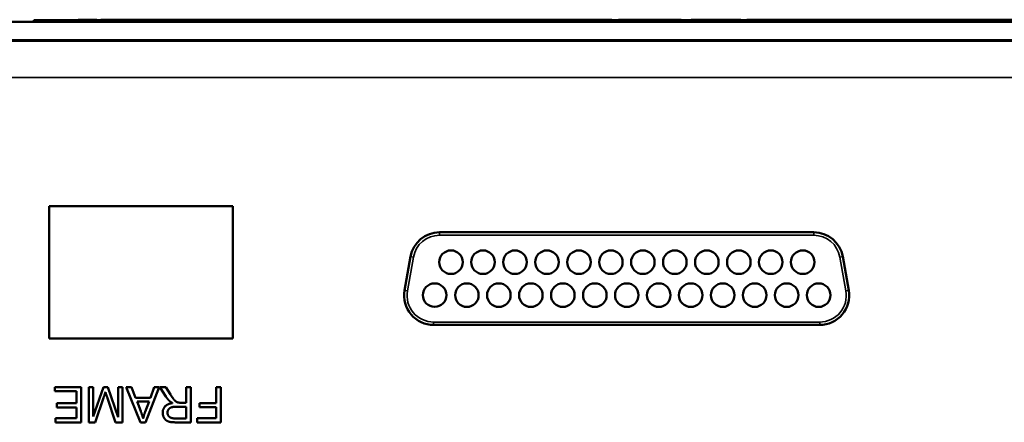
# Model space of a CAD drawing. Header units: inches. Extents: x 3.3 to 58.3, y 0.8 to 38.3.
# Tile 143 of 162: x 36 to 39.3, y 36.7 to 38.1. Entities that reach past the tile are written whole.
import ezdxf

# ---------------------------------------------------------------- set-up
doc = ezdxf.new("R2010")
doc.units = ezdxf.units.IN
doc.header["$MEASUREMENT"] = 0
doc.layers.add('Visible (ANSI)', color=7, linetype='Continuous', lineweight=50)
doc.layers.add('Visible Narrow (ANSI)', color=7, linetype='Continuous', lineweight=35)

msp = doc.modelspace()

# ---------------------------------------------------------------- linework, layer by layer
at = {"layer": 'Visible (ANSI)'}
for p, q in [((40.0133, 38.0784), (36.0133, 38.0784)), ((36.0133, 38.0734), (36.0133, 38.0784)), ((36.1639, 38.0804), (36.2025, 38.0804)), ((36.1639, 38.0784), (36.1639, 38.0804)), ((36.2025, 38.0804), (36.2272, 38.0804)), ((36.2025, 38.0784), (36.2025, 38.0804)), ((36.2272, 38.0784), (36.2272, 38.0804)), ((36.2401, 38.0784), (36.2401, 38.0804)), ((36.244, 38.0784), (36.244, 38.0804)), ((36.3446, 38.0804), (36.3491, 38.0804)), ((36.3446, 38.0784), (36.3446, 38.0804)), ((36.3491, 38.0784), (36.3491, 38.0804)), ((36.3579, 38.0804), (36.3626, 38.0804)), ((36.3626, 38.0804), (36.3645, 38.0804)), ((36.3626, 38.0784), (36.3626, 38.0804)), ((36.3645, 38.0804), (36.4638, 38.0804)), ((36.3645, 38.0784), (36.3645, 38.0804)), ((36.4638, 38.0784), (36.4638, 38.0804)), ((36.4904, 38.0804), (36.5275, 38.0804)), ((36.4904, 38.0784), (36.4904, 38.0804)), ((36.5275, 38.0784), (36.5275, 38.0804)), ((36.5275, 38.0804), (36.5365, 38.0804)), ((36.5365, 38.0804), (36.5411, 38.0804)), ((36.5365, 38.0784), (36.5365, 38.0804)), ((36.5411, 38.0804), (36.5508, 38.0804)), ((36.5411, 38.0784), (36.5411, 38.0804)), ((36.5508, 38.0784), (36.5508, 38.0804)), ((36.5972, 38.0804), (36.659, 38.0804)), ((36.659, 38.0784), (36.659, 38.0804)), ((36.6795, 38.0804), (36.6814, 38.0804)), ((36.6795, 38.0784), (36.6795, 38.0804)), ((36.6814, 38.0804), (36.7807, 38.0804)), ((36.6814, 38.0784), (36.6814, 38.0804)), ((36.7807, 38.0784), (36.7807, 38.0804)), ((36.7807, 38.0804), (36.7879, 38.0804)), ((36.7879, 38.0804), (36.7993, 38.0804)), ((36.7879, 38.0784), (36.7879, 38.0804)), ((36.7993, 38.0784), (36.7993, 38.0804)), ((36.8032, 38.0784), (36.8032, 38.0804)), ((36.9038, 38.0804), (36.9083, 38.0804)), ((36.9038, 38.0784), (36.9038, 38.0804)), ((36.9083, 38.0784), (36.9083, 38.0804)), ((36.9083, 38.0804), (36.9276, 38.0804)), ((36.9276, 38.0784), (36.9276, 38.0804)), ((36.9276, 38.0804), (36.9414, 38.0804)), ((36.9414, 38.0784), (36.9414, 38.0804)), ((36.9453, 38.0784), (36.9453, 38.0804)), ((36.9473, 38.0804), (36.9488, 38.0804)), ((36.9473, 38.0784), (36.9473, 38.0804)), ((36.9488, 38.0804), (36.95, 38.0804)), ((36.9488, 38.0784), (36.9488, 38.0804)), ((36.95, 38.0804), (36.9745, 38.0804)), ((36.95, 38.0784), (36.95, 38.0804)), ((36.9745, 38.0804), (37.0874, 38.0804)), ((36.9745, 38.0784), (36.9745, 38.0804)), ((37.0874, 38.0784), (37.0874, 38.0804)), ((37.0874, 38.0804), (37.0895, 38.0804)), ((37.0895, 38.0804), (37.0971, 38.0804)), ((37.0895, 38.0784), (37.0895, 38.0804)), ((37.0971, 38.0804), (37.0982, 38.0804)), ((37.0971, 38.0784), (37.0971, 38.0804)), ((37.0982, 38.0784), (37.0982, 38.0804)), ((37.2137, 38.0784), (37.2137, 38.0804)), ((37.2137, 38.0804), (37.2169, 38.0804)), ((37.2169, 38.0784), (37.2169, 38.0804)), ((37.2169, 38.0804), (37.2252, 38.0804)), ((37.2252, 38.0804), (37.2339, 38.0804)), ((37.2252, 38.0784), (37.2252, 38.0804)), ((37.2339, 38.0804), (37.2709, 38.0804)), ((37.2339, 38.0784), (37.2339, 38.0804)), ((37.2709, 38.0784), (37.2709, 38.0804)), ((37.3121, 38.0804), (37.3491, 38.0804)), ((37.3121, 38.0784), (37.3121, 38.0804)), ((37.3491, 38.0784), (37.3491, 38.0804)), ((37.3491, 38.0804), (37.3504, 38.0804)), ((37.3504, 38.0804), (37.3687, 38.0804)), ((37.3504, 38.0784), (37.3504, 38.0804)), ((37.3687, 38.0784), (37.3687, 38.0804)), ((37.424, 38.0804), (37.4791, 38.0804)), ((37.4791, 38.0784), (37.4791, 38.0804)), ((37.4997, 38.0784), (37.4997, 38.0804)), ((37.6241, 38.0784), (37.6241, 38.0804)), ((37.6315, 38.0804), (37.6412, 38.0804)), ((37.6315, 38.0784), (37.6315, 38.0804)), ((37.6412, 38.0784), (37.6412, 38.0804)), ((37.6876, 38.0804), (37.7494, 38.0804)), ((37.7494, 38.0784), (37.7494, 38.0804)), ((37.7694, 38.0784), (37.7694, 38.0804)), ((37.8096, 38.0804), (37.8712, 38.0804)), ((37.8712, 38.0784), (37.8712, 38.0804)), ((37.8803, 38.0784), (37.8803, 38.0804)), ((37.9071, 38.0804), (37.9482, 38.0804)), ((37.9482, 38.0784), (37.9482, 38.0804)), ((37.9754, 38.0784), (37.9754, 38.0804)), ((37.9977, 38.0804), (38.0142, 38.0804)), ((37.9977, 38.0784), (37.9977, 38.0804)), ((38.0142, 38.0804), (38.0304, 38.0804)), ((38.0142, 38.0784), (38.0142, 38.0804)), ((38.0304, 38.0784), (38.0304, 38.0804)), ((38.1078, 38.0804), (38.2108, 38.0804)), ((38.2108, 38.0784), (38.2108, 38.0804)), ((38.245, 38.0804), (38.2481, 38.0804)), ((38.245, 38.0784), (38.245, 38.0804)), ((38.2481, 38.0804), (38.4137, 38.0804)), ((38.2481, 38.0784), (38.2481, 38.0804)), ((38.4137, 38.0784), (38.4137, 38.0804)), ((38.4341, 38.0804), (38.4968, 38.0804)), ((38.4341, 38.0784), (38.4341, 38.0804)), ((38.4968, 38.0804), (38.5411, 38.0804)), ((38.4968, 38.0784), (38.4968, 38.0804)), ((38.5411, 38.0804), (38.5863, 38.0804)), ((38.5411, 38.0784), (38.5411, 38.0804)), ((38.5863, 38.0804), (38.651, 38.0804)), ((38.5863, 38.0784), (38.5863, 38.0804)), ((38.651, 38.0784), (38.651, 38.0804)), ((38.6645, 38.0784), (38.6645, 38.0804)), ((38.8718, 38.0804), (38.8808, 38.0804)), ((38.8718, 38.0784), (38.8718, 38.0804)), ((38.8808, 38.0784), (38.8808, 38.0804)), ((38.8808, 38.0804), (38.8857, 38.0804)), ((38.8857, 38.0804), (38.8951, 38.0804)), ((38.8857, 38.0784), (38.8857, 38.0804)), ((38.8951, 38.0784), (38.8951, 38.0804)), ((38.9016, 38.0784), (38.9016, 38.0804)), ((39.0693, 38.0804), (39.0768, 38.0804)), ((39.0693, 38.0784), (39.0693, 38.0804)), ((39.0768, 38.0804), (39.0897, 38.0804)), ((39.0768, 38.0784), (39.0768, 38.0804)), ((39.0897, 38.0804), (39.097, 38.0804)), ((39.0897, 38.0784), (39.0897, 38.0804)), ((39.097, 38.0784), (39.097, 38.0804)), ((39.1036, 38.0784), (39.1036, 38.0804)), ((39.2712, 38.0804), (39.2787, 38.0804)), ((39.2712, 38.0784), (39.2712, 38.0804)), ((39.2787, 38.0804), (39.2969, 38.0804)), ((39.2787, 38.0784), (39.2787, 38.0804)), ((39.2969, 38.0804), (39.3012, 38.0804)), ((39.2969, 38.0784), (39.2969, 38.0804)), ((39.3012, 38.0784), (39.3012, 38.0804)), ((42.5566, 38.0734), (21.4216, 38.0734)), ((21.4216, 38.0104), (42.5566, 38.0104)), ((21.4216, 38.0104), (42.5566, 38.0104)), ((21.4216, 38.0084), (42.5566, 38.0084)), ((36.0649, 36.9968), (36.0649, 37.4468)), ((36.0649, 37.4468), (36.6889, 37.4468)), ((36.0653, 37.4468), (36.0653, 36.9968)), ((36.6889, 37.4468), (36.6889, 36.9968)), ((37.3906, 37.3579), (38.6611, 37.3579)), ((36.0653, 37.3328), (36.0649, 37.3328)), ((37.2719, 37.1603), (37.2921, 37.2753)), ((38.7596, 37.2753), (38.7799, 37.1603)), ((36.0653, 37.0627), (36.0649, 37.0627)), ((38.6814, 37.043), (37.3704, 37.043)), ((36.6889, 36.9968), (36.0649, 36.9968)), ((36.0841, 36.8181), (36.0841, 36.8322)), ((36.0841, 36.8322), (36.1738, 36.8322)), ((36.1579, 36.8181), (36.0841, 36.8181)), ((36.1579, 36.7773), (36.1579, 36.8181)), ((36.1738, 36.8322), (36.1738, 36.7122)), ((36.1997, 36.7122), (36.1997, 36.8322)), ((36.1997, 36.8322), (36.2149, 36.8322)), ((36.2149, 36.8322), (36.2149, 36.7318)), ((36.2149, 36.7318), (36.25, 36.8322)), ((36.25, 36.8322), (36.2642, 36.8322)), ((36.2642, 36.8322), (36.299, 36.7301)), ((36.299, 36.7301), (36.299, 36.8322)), ((36.299, 36.8322), (36.3143, 36.8322)), ((36.3143, 36.8322), (36.3143, 36.7122)), ((36.3755, 36.7122), (36.3264, 36.8322)), ((36.3264, 36.8322), (36.3445, 36.8322)), ((36.3445, 36.8322), (36.3584, 36.7959)), ((36.4388, 36.8322), (36.3927, 36.7122)), ((36.4088, 36.7959), (36.4219, 36.8322)), ((36.4219, 36.8322), (36.4388, 36.8322)), ((36.4616, 36.7996), (36.4409, 36.8322)), ((36.4409, 36.8322), (36.4607, 36.8322)), ((36.4607, 36.8322), (36.4766, 36.8073)), ((36.5306, 36.7789), (36.5306, 36.8322)), ((36.5306, 36.8322), (36.5465, 36.8322)), ((36.5465, 36.8322), (36.5465, 36.7122)), ((36.6325, 36.7777), (36.6325, 36.8322)), ((36.6325, 36.8322), (36.6484, 36.8322)), ((36.6484, 36.8322), (36.6484, 36.7122)), ((36.0914, 36.7631), (36.0914, 36.7773)), ((36.0914, 36.7773), (36.1579, 36.7773)), ((36.2498, 36.7958), (36.221, 36.7122)), ((36.2904, 36.7122), (36.262, 36.7972)), ((36.3584, 36.7959), (36.4088, 36.7959)), ((36.376, 36.7497), (36.3634, 36.783)), ((36.3634, 36.783), (36.4042, 36.783)), ((36.4042, 36.783), (36.3909, 36.7478)), ((36.5122, 36.7789), (36.5306, 36.7789)), ((36.5761, 36.7636), (36.5761, 36.7777)), ((36.5761, 36.7777), (36.6325, 36.7777)), ((36.1579, 36.7631), (36.0914, 36.7631)), ((36.1579, 36.7264), (36.1579, 36.7631)), ((36.4965, 36.7652), (36.5306, 36.7652)), ((36.5306, 36.7652), (36.5306, 36.7255)), ((36.6325, 36.7636), (36.5761, 36.7636)), ((36.6325, 36.7264), (36.6325, 36.7636)), ((36.0869, 36.7122), (36.0869, 36.7264)), ((36.0869, 36.7264), (36.1579, 36.7264)), ((36.1738, 36.7122), (36.0869, 36.7122)), ((36.221, 36.7122), (36.1997, 36.7122)), ((36.3143, 36.7122), (36.2904, 36.7122)), ((36.3927, 36.7122), (36.3755, 36.7122)), ((36.5306, 36.7255), (36.4926, 36.7255)), ((36.5465, 36.7122), (36.4933, 36.7122)), ((36.5674, 36.7122), (36.5674, 36.7264)), ((36.5674, 36.7264), (36.6325, 36.7264)), ((36.6484, 36.7122), (36.5674, 36.7122))]:
    msp.add_line(p, q, dxfattribs=at)
for centre, radius, start, end in [((37.3906, 37.2579), 0.1, 90, 170), ((38.6611, 37.2579), 0.1, 10, 90), ((37.4294, 37.2564), 0.04, 0, 180), ((37.538, 37.2564), 0.04, 0, 180), ((37.6466, 37.2564), 0.04, 0, 180), ((37.7552, 37.2564), 0.04, 0, 180), ((37.8638, 37.2564), 0.04, 0, 180), ((37.9723, 37.2564), 0.04, 0, 180), ((38.0809, 37.2564), 0.04, 0, 180), ((38.1895, 37.2564), 0.04, 0, 180), ((38.2981, 37.2564), 0.04, 0, 180), ((38.4067, 37.2564), 0.04, 0, 180), ((38.5152, 37.2564), 0.04, 0, 180), ((38.6238, 37.2564), 0.04, 0, 180), ((37.4294, 37.2564), 0.04, 180, 0), ((37.538, 37.2564), 0.04, 180, 0), ((37.6466, 37.2564), 0.04, 180, 0), ((37.7552, 37.2564), 0.04, 180, 0), ((37.8638, 37.2564), 0.04, 180, 0), ((37.9723, 37.2564), 0.04, 180, 0), ((38.0809, 37.2564), 0.04, 180, 0), ((38.1895, 37.2564), 0.04, 180, 0), ((38.2981, 37.2564), 0.04, 180, 0), ((38.4067, 37.2564), 0.04, 180, 0), ((38.5152, 37.2564), 0.04, 180, 0), ((38.6238, 37.2564), 0.04, 180, 0), ((37.3739, 37.1445), 0.04, 0, 180), ((37.4834, 37.1444), 0.04, 0, 180), ((37.592, 37.1444), 0.04, 0, 180), ((37.7006, 37.1444), 0.04, 0, 180), ((37.8092, 37.1444), 0.04, 0, 180), ((37.9178, 37.1444), 0.04, 0, 180), ((38.0263, 37.1444), 0.04, 0, 180), ((38.1349, 37.1444), 0.04, 0, 180), ((38.2435, 37.1444), 0.04, 0, 180), ((38.3521, 37.1444), 0.04, 0, 180), ((38.4607, 37.1444), 0.04, 0, 180), ((38.5692, 37.1444), 0.04, 0, 180), ((38.6778, 37.1444), 0.04, 0, 180), ((37.3704, 37.143), 0.1, 170, 270), ((37.3739, 37.1445), 0.04, 180, 0), ((37.4834, 37.1444), 0.04, 180, 0), ((37.592, 37.1444), 0.04, 180, 0), ((37.7006, 37.1444), 0.04, 180, 0), ((37.8092, 37.1444), 0.04, 180, 0), ((37.9178, 37.1444), 0.04, 180, 0), ((38.0263, 37.1444), 0.04, 180, 0), ((38.1349, 37.1444), 0.04, 180, 0), ((38.2435, 37.1444), 0.04, 180, 0), ((38.3521, 37.1444), 0.04, 180, 0), ((38.4607, 37.1444), 0.04, 180, 0), ((38.5692, 37.1444), 0.04, 180, 0), ((38.6778, 37.1444), 0.04, 180, 0), ((38.6814, 37.143), 0.1, 270, 10)]:
    msp.add_arc(centre, radius, start, end, dxfattribs=at)
for points, knots in [([(36.2401, 38.0804), (36.2401, 38.0804), (36.2406, 38.0804), (36.2422, 38.0804), (36.2429, 38.0804), (36.244, 38.0804)], [-0.5995832, -0.5995832, -0.5995832, -0.5995832, -0.4581175, -0.4581175, -0.3827443, -0.3827443, -0.3827443, -0.3827443]), ([(36.244, 38.0804), (36.2447, 38.0804), (36.2461, 38.0804), (36.2505, 38.0804), (36.2529, 38.0804), (36.2584, 38.0804), (36.2622, 38.0804), (36.2763, 38.0804), (36.2853, 38.0804), (36.2936, 38.0804)], [-0.265126, -0.265126, -0.265126, -0.265126, -0.1774462, -0.1774462, -0.1131793, -0.1131793, -0.0632734, -0.0632734, 0, 0, 0, 0]), ([(36.2936, 38.0804), (36.2993, 38.0804), (36.3053, 38.0804), (36.3176, 38.0804), (36.3216, 38.0804), (36.3281, 38.0804), (36.3319, 38.0804), (36.3389, 38.0804), (36.341, 38.0804), (36.3438, 38.0804), (36.3446, 38.0804), (36.3446, 38.0804)], [-0.09735248, -0.09735248, -0.09735248, -0.09735248, -0.08733388, -0.08733388, -0.07554372, -0.07554372, -0.05557704, -0.05557704, -0.03149812, -0.03149812, 0, 0, 0, 0]), ([(36.4638, 38.0804), (36.4658, 38.0804), (36.4678, 38.0804), (36.4748, 38.0804), (36.4783, 38.0804), (36.4839, 38.0804), (36.4864, 38.0804), (36.4891, 38.0804), (36.4899, 38.0804), (36.4904, 38.0804)], [-0.1193402, -0.1193402, -0.1193402, -0.1193402, -0.10971421, -0.10971421, -0.08371855, -0.08371855, -0.04807714, -0.04807714, -0.02684347, -0.02684347, -0.02684347, -0.02684347]), ([(36.5508, 38.0804), (36.5508, 38.0804), (36.5511, 38.0804), (36.5525, 38.0804), (36.5536, 38.0804), (36.5561, 38.0804), (36.5583, 38.0804), (36.5659, 38.0804), (36.5697, 38.0804), (36.579, 38.0804), (36.5878, 38.0804), (36.5972, 38.0804)], [-0.208706, -0.208706, -0.208706, -0.208706, -0.1663121, -0.1663121, -0.1271892, -0.1271892, -0.0991142, -0.0991142, -0.071265, -0.071265, 0, 0, 0, 0]), ([(36.659, 38.0804), (36.6611, 38.0804), (36.6631, 38.0804), (36.669, 38.0804), (36.6742, 38.0804), (36.6795, 38.0804)], [-0.05734728, -0.05734728, -0.05734728, -0.05734728, -0.04414732, -0.04414732, -0.00347343, -0.00347343, -0.00347343, -0.00347343]), ([(36.7993, 38.0804), (36.7993, 38.0804), (36.7998, 38.0804), (36.8014, 38.0804), (36.8022, 38.0804), (36.8032, 38.0804)], [-0.5995832, -0.5995832, -0.5995832, -0.5995832, -0.4581175, -0.4581175, -0.3827443, -0.3827443, -0.3827443, -0.3827443]), ([(36.8032, 38.0804), (36.8039, 38.0804), (36.8053, 38.0804), (36.8097, 38.0804), (36.8121, 38.0804), (36.8176, 38.0804), (36.8214, 38.0804), (36.8355, 38.0804), (36.8445, 38.0804), (36.8528, 38.0804)], [-0.265126, -0.265126, -0.265126, -0.265126, -0.1774462, -0.1774462, -0.1131793, -0.1131793, -0.0632734, -0.0632734, 0, 0, 0, 0]), ([(36.8528, 38.0804), (36.8585, 38.0804), (36.8645, 38.0804), (36.8768, 38.0804), (36.8808, 38.0804), (36.8873, 38.0804), (36.8911, 38.0804), (36.8981, 38.0804), (36.9002, 38.0804), (36.903, 38.0804), (36.9038, 38.0804), (36.9038, 38.0804)], [-0.09735248, -0.09735248, -0.09735248, -0.09735248, -0.08733388, -0.08733388, -0.07554372, -0.07554372, -0.05557704, -0.05557704, -0.03149812, -0.03149812, 0, 0, 0, 0]), ([(36.9414, 38.0804), (36.9414, 38.0804), (36.9419, 38.0804), (36.9435, 38.0804), (36.9443, 38.0804), (36.9453, 38.0804)], [-0.5995832, -0.5995832, -0.5995832, -0.5995832, -0.4581175, -0.4581175, -0.3827443, -0.3827443, -0.3827443, -0.3827443]), ([(37.0982, 38.0804), (37.0998, 38.0804), (37.1019, 38.0804), (37.1069, 38.0804), (37.1098, 38.0804), (37.1177, 38.0804), (37.1226, 38.0804), (37.1357, 38.0804), (37.1446, 38.0804), (37.1531, 38.0804)], [-0.1712794, -0.1712794, -0.1712794, -0.1712794, -0.1370868, -0.1370868, -0.1063798, -0.1063798, -0.0646198, -0.0646198, 0, 0, 0, 0]), ([(37.1531, 38.0804), (37.1585, 38.0804), (37.1639, 38.0804), (37.174, 38.0804), (37.1787, 38.0804), (37.1904, 38.0804), (37.1952, 38.0804), (37.2031, 38.0804), (37.2066, 38.0804), (37.2125, 38.0804), (37.2137, 38.0804), (37.2137, 38.0804)], [-0.2034181, -0.2034181, -0.2034181, -0.2034181, -0.1801687, -0.1801687, -0.1593546, -0.1593546, -0.1246853, -0.1246853, -0.0731426, -0.0731426, 0, 0, 0, 0]), ([(37.2709, 38.0804), (37.2709, 38.0804), (37.271, 38.0804), (37.2716, 38.0804), (37.272, 38.0804), (37.2738, 38.0804), (37.2753, 38.0804), (37.2781, 38.0804), (37.2801, 38.0804), (37.2852, 38.0804), (37.2883, 38.0804), (37.2914, 38.0804)], [-0.06708754, -0.06708754, -0.06708754, -0.06708754, -0.05995336, -0.05995336, -0.05356338, -0.05356338, -0.04174032, -0.04174032, -0.02376005, -0.02376005, 0, 0, 0, 0]), ([(37.2914, 38.0804), (37.2932, 38.0804), (37.2949, 38.0804), (37.2982, 38.0804), (37.2997, 38.0804), (37.3037, 38.0804), (37.3054, 38.0804), (37.3084, 38.0804), (37.3096, 38.0804), (37.3117, 38.0804), (37.3121, 38.0804), (37.3121, 38.0804)], [-0.07298739, -0.07298739, -0.07298739, -0.07298739, -0.06426453, -0.06426453, -0.05635727, -0.05635727, -0.04241554, -0.04241554, -0.02429265, -0.02429265, 0, 0, 0, 0]), ([(37.3687, 38.0804), (37.3687, 38.0804), (37.3693, 38.0804), (37.3721, 38.0804), (37.3743, 38.0804), (37.3789, 38.0804), (37.3822, 38.0804), (37.3915, 38.0804), (37.3963, 38.0804), (37.4067, 38.0804), (37.4153, 38.0804), (37.424, 38.0804)], [-0.176752, -0.176752, -0.176752, -0.176752, -0.15182, -0.15182, -0.1230042, -0.1230042, -0.094791, -0.094791, -0.066221, -0.066221, 0, 0, 0, 0]), ([(37.4791, 38.0804), (37.4795, 38.0804), (37.4799, 38.0804), (37.4834, 38.0804), (37.4865, 38.0804), (37.4943, 38.0804), (37.4976, 38.0804), (37.4997, 38.0804), (37.4997, 38.0804), (37.4997, 38.0804)], [-0.12172135, -0.12172135, -0.12172135, -0.12172135, -0.12011249, -0.12011249, -0.1062364, -0.1062364, -0.08312356, -0.08312356, -0.08304104, -0.08304104, -0.08304104, -0.08304104]), ([(37.4997, 38.0804), (37.4997, 38.0804), (37.5001, 38.0804), (37.502, 38.0804), (37.5034, 38.0804), (37.5089, 38.0804), (37.5132, 38.0804), (37.5214, 38.0804), (37.5272, 38.0804), (37.5426, 38.0804), (37.5524, 38.0804), (37.562, 38.0804)], [-0.202326, -0.202326, -0.202326, -0.202326, -0.1801984, -0.1801984, -0.1602877, -0.1602877, -0.1259092, -0.1259092, -0.0734473, -0.0734473, 0, 0, 0, 0]), ([(37.562, 38.0804), (37.5674, 38.0804), (37.5727, 38.0804), (37.5827, 38.0804), (37.5873, 38.0804), (37.5994, 38.0804), (37.6046, 38.0804), (37.613, 38.0804), (37.6167, 38.0804), (37.6228, 38.0804), (37.6241, 38.0804), (37.6241, 38.0804)], [-0.2114768, -0.2114768, -0.2114768, -0.2114768, -0.1868272, -0.1868272, -0.1645713, -0.1645713, -0.1255778, -0.1255778, -0.0721157, -0.0721157, 0, 0, 0, 0]), ([(37.6241, 38.0804), (37.6244, 38.0804), (37.6248, 38.0804), (37.6274, 38.0804), (37.6296, 38.0804), (37.6315, 38.0804)], [-0.06571265, -0.06571265, -0.06571265, -0.06571265, -0.06319401, -0.06319401, -0.05009258, -0.05009258, -0.05009258, -0.05009258]), ([(37.6412, 38.0804), (37.6412, 38.0804), (37.6415, 38.0804), (37.6429, 38.0804), (37.644, 38.0804), (37.6465, 38.0804), (37.6487, 38.0804), (37.6563, 38.0804), (37.6601, 38.0804), (37.6694, 38.0804), (37.6782, 38.0804), (37.6876, 38.0804)], [-0.208706, -0.208706, -0.208706, -0.208706, -0.1663121, -0.1663121, -0.1271892, -0.1271892, -0.0991142, -0.0991142, -0.071265, -0.071265, 0, 0, 0, 0]), ([(37.7494, 38.0804), (37.7505, 38.0804), (37.7516, 38.0804), (37.7558, 38.0804), (37.7589, 38.0804), (37.7649, 38.0804), (37.7674, 38.0804), (37.7694, 38.0804)], [-0.12970405, -0.12970405, -0.12970405, -0.12970405, -0.12455149, -0.12455149, -0.10971421, -0.10971421, -0.0942224, -0.0942224, -0.0942224, -0.0942224]), ([(37.7694, 38.0804), (37.7694, 38.0804), (37.7696, 38.0804), (37.771, 38.0804), (37.7719, 38.0804), (37.7753, 38.0804), (37.7777, 38.0804), (37.7828, 38.0804), (37.7864, 38.0804), (37.7964, 38.0804), (37.8031, 38.0804), (37.8096, 38.0804)], [-0.1320336, -0.1320336, -0.1320336, -0.1320336, -0.1160433, -0.1160433, -0.1017397, -0.1017397, -0.0808729, -0.0808729, -0.0490462, -0.0490462, 0, 0, 0, 0]), ([(37.8712, 38.0804), (37.8724, 38.0804), (37.8736, 38.0804), (37.8766, 38.0804), (37.8784, 38.0804), (37.8803, 38.0804)], [-0.11805717, -0.11805717, -0.11805717, -0.11805717, -0.10637985, -0.10637985, -0.09016858, -0.09016858, -0.09016858, -0.09016858]), ([(37.8803, 38.0804), (37.8803, 38.0804), (37.8805, 38.0804), (37.8814, 38.0804), (37.882, 38.0804), (37.8842, 38.0804), (37.8859, 38.0804), (37.8892, 38.0804), (37.8917, 38.0804), (37.8983, 38.0804), (37.9028, 38.0804), (37.9071, 38.0804)], [-0.08802241, -0.08802241, -0.08802241, -0.08802241, -0.07736219, -0.07736219, -0.06782645, -0.06782645, -0.05391523, -0.05391523, -0.03269748, -0.03269748, 0, 0, 0, 0]), ([(37.9482, 38.0804), (37.9537, 38.0804), (37.9575, 38.0804), (37.9648, 38.0804), (37.9683, 38.0804), (37.9742, 38.0804), (37.9754, 38.0804), (37.9754, 38.0804)], [-0.1536801, -0.1536801, -0.1536801, -0.1536801, -0.1246853, -0.1246853, -0.0731426, -0.0731426, 0, 0, 0, 0]), ([(38.0304, 38.0804), (38.0304, 38.0804), (38.0309, 38.0804), (38.0334, 38.0804), (38.0351, 38.0804), (38.0393, 38.0804), (38.043, 38.0804), (38.0557, 38.0804), (38.062, 38.0804), (38.0775, 38.0804), (38.0922, 38.0804), (38.1078, 38.0804)], [-0.3478433, -0.3478433, -0.3478433, -0.3478433, -0.2771868, -0.2771868, -0.2119819, -0.2119819, -0.1651904, -0.1651904, -0.1187751, -0.1187751, 0, 0, 0, 0]), ([(38.651, 38.0804), (38.6549, 38.0804), (38.6581, 38.0804), (38.6623, 38.0804), (38.6636, 38.0804), (38.6645, 38.0804)], [-0.04394916, -0.04394916, -0.04394916, -0.04394916, -0.0259022, -0.0259022, -0.01222406, -0.01222406, -0.01222406, -0.01222406]), ([(38.6645, 38.0804), (38.6645, 38.0804), (38.6652, 38.0804), (38.6684, 38.0804), (38.6707, 38.0804), (38.6798, 38.0804), (38.687, 38.0804), (38.7007, 38.0804), (38.7103, 38.0804), (38.736, 38.0804), (38.7524, 38.0804), (38.7684, 38.0804)], [-0.33721, -0.33721, -0.33721, -0.33721, -0.3003307, -0.3003307, -0.2671462, -0.2671462, -0.2098487, -0.2098487, -0.1224121, -0.1224121, 0, 0, 0, 0]), ([(38.7684, 38.0804), (38.7773, 38.0804), (38.7862, 38.0804), (38.8028, 38.0804), (38.8105, 38.0804), (38.8306, 38.0804), (38.8393, 38.0804), (38.8534, 38.0804), (38.8596, 38.0804), (38.8697, 38.0804), (38.8718, 38.0804), (38.8718, 38.0804)], [-0.3524613, -0.3524613, -0.3524613, -0.3524613, -0.3113787, -0.3113787, -0.2742855, -0.2742855, -0.2092964, -0.2092964, -0.1201929, -0.1201929, 0, 0, 0, 0]), ([(38.8951, 38.0804), (38.8951, 38.0804), (38.8959, 38.0804), (38.8986, 38.0804), (38.8999, 38.0804), (38.9016, 38.0804)], [-0.9993053, -0.9993053, -0.9993053, -0.9993053, -0.7635292, -0.7635292, -0.6379072, -0.6379072, -0.6379072, -0.6379072]), ([(38.9016, 38.0804), (38.9028, 38.0804), (38.9051, 38.0804), (38.9124, 38.0804), (38.9165, 38.0804), (38.9255, 38.0804), (38.932, 38.0804), (38.9554, 38.0804), (38.9704, 38.0804), (38.9842, 38.0804)], [-0.4418767, -0.4418767, -0.4418767, -0.4418767, -0.2957437, -0.2957437, -0.1886322, -0.1886322, -0.1054557, -0.1054557, 0, 0, 0, 0]), ([(38.9842, 38.0804), (38.9937, 38.0804), (39.0037, 38.0804), (39.0242, 38.0804), (39.0309, 38.0804), (39.0417, 38.0804), (39.0481, 38.0804), (39.0598, 38.0804), (39.0632, 38.0804), (39.068, 38.0804), (39.0693, 38.0804), (39.0693, 38.0804)], [-0.1622541, -0.1622541, -0.1622541, -0.1622541, -0.1455565, -0.1455565, -0.1259062, -0.1259062, -0.0926284, -0.0926284, -0.0524969, -0.0524969, 0, 0, 0, 0]), ([(39.097, 38.0804), (39.097, 38.0804), (39.0978, 38.0804), (39.1005, 38.0804), (39.1018, 38.0804), (39.1035, 38.0804)], [-0.9993053, -0.9993053, -0.9993053, -0.9993053, -0.7635292, -0.7635292, -0.6379072, -0.6379072, -0.6379072, -0.6379072]), ([(39.1036, 38.0804), (39.1047, 38.0804), (39.107, 38.0804), (39.1144, 38.0804), (39.1184, 38.0804), (39.1275, 38.0804), (39.1339, 38.0804), (39.1574, 38.0804), (39.1723, 38.0804), (39.1861, 38.0804)], [-0.4418767, -0.4418767, -0.4418767, -0.4418767, -0.2957437, -0.2957437, -0.1886322, -0.1886322, -0.1054557, -0.1054557, 0, 0, 0, 0]), ([(39.1861, 38.0804), (39.1957, 38.0804), (39.2057, 38.0804), (39.2262, 38.0804), (39.2329, 38.0804), (39.2436, 38.0804), (39.25, 38.0804), (39.2617, 38.0804), (39.2652, 38.0804), (39.2699, 38.0804), (39.2712, 38.0804), (39.2712, 38.0804)], [-0.1622541, -0.1622541, -0.1622541, -0.1622541, -0.1455565, -0.1455565, -0.1259062, -0.1259062, -0.0926284, -0.0926284, -0.0524969, -0.0524969, 0, 0, 0, 0]), ([(39.3012, 38.0804), (39.3012, 38.0804), (39.3019, 38.0804), (39.3052, 38.0804), (39.3075, 38.0804), (39.3166, 38.0804), (39.3238, 38.0804), (39.3374, 38.0804), (39.3471, 38.0804), (39.3727, 38.0804), (39.3891, 38.0804), (39.4052, 38.0804)], [-0.33721, -0.33721, -0.33721, -0.33721, -0.3003307, -0.3003307, -0.2671462, -0.2671462, -0.2098487, -0.2098487, -0.1224121, -0.1224121, 0, 0, 0, 0])]:
    msp.add_open_spline(points, degree=3, knots=knots, dxfattribs=at)
for points, degree in [([(36.3491, 38.0804), (36.3519, 38.0804), (36.3549, 38.0804), (36.3579, 38.0804)], 3), ([(36.9453, 38.0804), (36.9457, 38.0804), (36.9463, 38.0804), (36.9473, 38.0804)], 3), ([(36.2562, 36.815), (36.2542, 36.8085), (36.2498, 36.7958)], 2), ([(36.262, 36.7972), (36.258, 36.8091), (36.2562, 36.815)], 2), ([(36.4766, 36.8073), (36.4836, 36.7965), (36.4925, 36.7851), (36.4997, 36.7804), (36.5033, 36.7795)], 2), ([(36.4506, 36.745), (36.4506, 36.7578), (36.4671, 36.7753), (36.4843, 36.7776)], 2), ([(36.4748, 36.7836), (36.4678, 36.79), (36.4616, 36.7996)], 2), ([(36.4843, 36.7776), (36.4781, 36.7807), (36.4748, 36.7836)], 2), ([(36.5033, 36.7795), (36.5061, 36.7789), (36.5122, 36.7789)], 2), ([(36.3844, 36.7249), (36.3817, 36.7346), (36.376, 36.7497)], 2), ([(36.3909, 36.7478), (36.3868, 36.7364), (36.3844, 36.7249)], 2), ([(36.4933, 36.7122), (36.4773, 36.7122), (36.4605, 36.7187), (36.4506, 36.7351), (36.4506, 36.745)], 2), ([(36.4669, 36.745), (36.4669, 36.7508), (36.4733, 36.7607), (36.4856, 36.7652), (36.4965, 36.7652)], 2), ([(36.4926, 36.7255), (36.4793, 36.7255), (36.4669, 36.7365), (36.4669, 36.745)], 2)]:
    msp.add_open_spline(points, degree=degree, dxfattribs=at)
at = {"layer": 'Visible Narrow (ANSI)'}
for p, q in [((36.2936, 38.0784), (36.2936, 38.0804)), ((36.3579, 38.0784), (36.3579, 38.0804)), ((36.5972, 38.0784), (36.5972, 38.0804)), ((36.8528, 38.0784), (36.8528, 38.0804)), ((37.1531, 38.0784), (37.1531, 38.0804)), ((37.2914, 38.0784), (37.2914, 38.0804)), ((37.424, 38.0784), (37.424, 38.0804)), ((37.562, 38.0784), (37.562, 38.0804)), ((37.6876, 38.0784), (37.6876, 38.0804)), ((37.8096, 38.0784), (37.8096, 38.0804)), ((37.9071, 38.0784), (37.9071, 38.0804)), ((38.1078, 38.0784), (38.1078, 38.0804)), ((38.7684, 38.0784), (38.7684, 38.0804)), ((38.9842, 38.0784), (38.9842, 38.0804)), ((39.1861, 38.0784), (39.1861, 38.0804)), ((42.5251, 37.8844), (21.4529, 37.8844)), ((37.3906, 37.3579), (37.3906, 37.3479)), ((38.6611, 37.3479), (37.3906, 37.3479)), ((38.6611, 37.3479), (38.6611, 37.3579)), ((37.2921, 37.2753), (37.302, 37.2736)), ((38.7497, 37.2736), (38.7596, 37.2753)), ((37.302, 37.2736), (37.2817, 37.1586)), ((38.77, 37.1586), (38.7497, 37.2736)), ((37.2719, 37.1603), (37.2817, 37.1586)), ((38.7799, 37.1603), (38.77, 37.1586)), ((37.3704, 37.053), (38.6814, 37.053)), ((37.3704, 37.043), (37.3704, 37.053)), ((38.6814, 37.053), (38.6814, 37.043))]:
    msp.add_line(p, q, dxfattribs=at)
for centre, start, end in [((37.3906, 37.2579), 90, 170), ((38.6611, 37.2579), 10, 90), ((37.3704, 37.143), 170, 270), ((38.6814, 37.143), 270, 10)]:
    msp.add_arc(centre, 0.09, start, end, dxfattribs=at)

doc.saveas('drawing.dxf')
